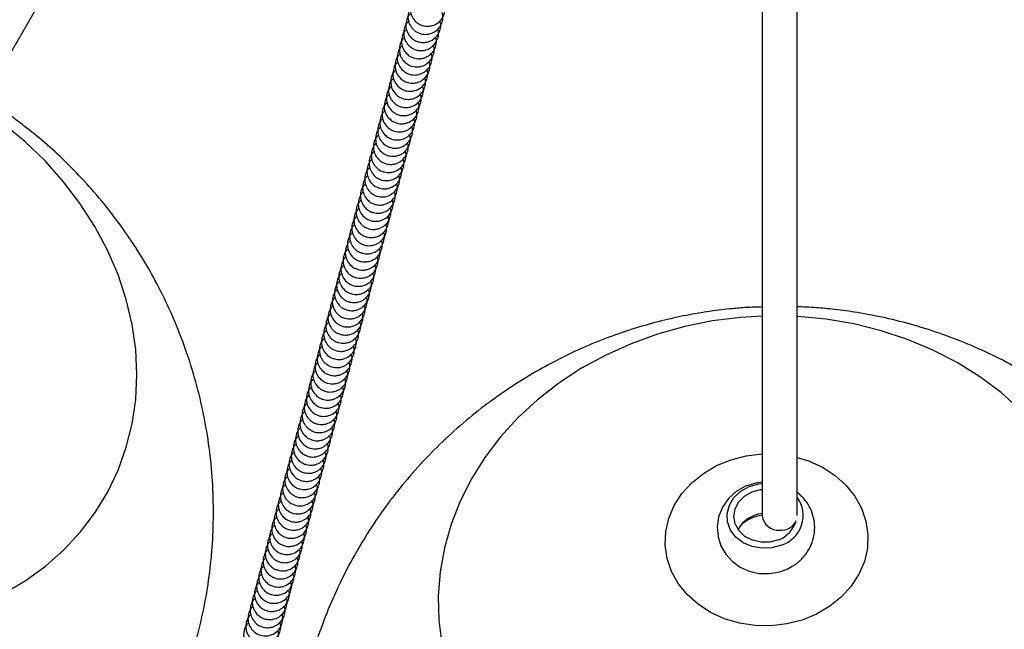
# Model space of a CAD drawing. Header units: millimetres. Extents: x 313 to 1951, y 543 to 2760.
# Tile 7 of 64: x 576 to 718, y 636 to 724. Entities that reach past the tile are written whole.
import ezdxf

# ---------------------------------------------------------------- set-up
doc = ezdxf.new("R2010")
doc.units = ezdxf.units.MM
doc.header["$LTSCALE"] = 10

msp = doc.modelspace()

# ---------------------------------------------------------------- linework, layer by layer
at = {"color": 7, "linetype": 'Continuous', "lineweight": 25}
for p, q in [((556.34, 686.57), (601.94, 765.55)), ((682.91, 743.86), (682.91, 652.58)), ((687.91, 652.65), (687.91, 743.86)), ((687.44, 651.07), (687.31, 651.25))]:
    msp.add_line(p, q, dxfattribs=at)
at = {"color": 7, "linetype": 'Continuous', "lineweight": 25, "flags": 128}
for points in [[(574.02, 641.44), (577.14, 643.27), (580.04, 645.37), (582.69, 647.71), (585.08, 650.28), (587.18, 653.05), (588.99, 656.01), (590.49, 659.14), (591.66, 662.41), (592.51, 665.8), (593.02, 669.29), (593.19, 672.84), (593.02, 676.43), (592.5, 680.03), (591.65, 683.63), (590.47, 687.18), (588.97, 690.67), (587.16, 694.07), (585.05, 697.35), (582.66, 700.5), (580, 703.48), (577.11, 706.27), (573.99, 708.86)], [(682.91, 682.58), (680.41, 682.45), (677.81, 682.21)], [(682.91, 681.23), (679.82, 681.04), (675.76, 680.53), (671.77, 679.73), (667.86, 678.64), (664.08, 677.27), (660.44, 675.64), (656.98, 673.74), (653.71, 671.61), (650.67, 669.24), (647.87, 666.67), (645.35, 663.9), (643.1, 660.97), (641.17, 657.89), (639.54, 654.68), (638.25, 651.37), (637.29, 647.98), (636.68, 644.54), (636.42, 641.08), (636.51, 637.61), (636.95, 634.17)], [(730.94, 635.59), (731.38, 639.05), (731.46, 642.52), (731.2, 645.98), (730.58, 649.4), (729.62, 652.76), (728.32, 656.03), (726.69, 659.19), (724.74, 662.21), (722.49, 665.08), (719.96, 667.76), (717.16, 670.25), (714.12, 672.52), (710.85, 674.56), (707.38, 676.35), (703.74, 677.88), (699.95, 679.13), (696.04, 680.1), (692.05, 680.78), (687.99, 681.17), (687.91, 681.17)], [(684.16, 636.81), (681.87, 636.84), (679.63, 637.18), (677.48, 637.81), (675.49, 638.72), (673.69, 639.89), (672.13, 641.28), (670.85, 642.87), (669.89, 644.61), (669.26, 646.46), (668.98, 648.38), (669.06, 650.32), (669.49, 652.23), (670.27, 654.06), (671.38, 655.77), (672.78, 657.32), (674.45, 658.67), (676.35, 659.78), (678.42, 660.63), (680.61, 661.19), (682.88, 661.46), (682.91, 661.46)], [(687.91, 660.97), (689.55, 660.46), (691.55, 659.55), (693.35, 658.38), (694.91, 656.99), (696.19, 655.4), (697.15, 653.66), (697.78, 651.81), (698.06, 649.89), (697.98, 647.95), (697.55, 646.04), (696.76, 644.21), (695.66, 642.5), (694.25, 640.95), (692.58, 639.61), (690.69, 638.49), (688.62, 637.64), (686.42, 637.08), (684.16, 636.81)], [(682.91, 657.39), (681.96, 657.29), (680.51, 656.83), (679.18, 656.07), (678.05, 655.05), (677.18, 653.81), (676.64, 652.43), (676.43, 651), (676.55, 649.59), (676.98, 648.27), (677.67, 647.08), (678.6, 646.06), (679.74, 645.24), (681.04, 644.66), (682.46, 644.33), (683.95, 644.3), (685.44, 644.56), (686.2, 644.83), (686.2, 644.83)], [(685.66, 648.39), (684.29, 648), (682.86, 647.93), (681.46, 648.17), (680.18, 648.72), (679.13, 649.53), (678.36, 650.54), (677.92, 651.7), (677.86, 652.91), (678.18, 654.11), (678.84, 655.2), (679.81, 656.11), (681.02, 656.78), (682.39, 657.16), (682.91, 657.23)], [(685.24, 649.15), (684.01, 648.82), (682.73, 648.79), (681.5, 649.07), (680.42, 649.64), (679.57, 650.44), (679.03, 651.42), (678.84, 652.49), (679.01, 653.57), (679.54, 654.57), (680.37, 655.41), (681.44, 656.02), (682.67, 656.35), (682.91, 656.38)]]:
    msp.add_lwpolyline(points, dxfattribs=at)
at = {"color": 7, "linetype": 'Continuous', "lineweight": 25}
for centre, radius, start, end in [((684.33, 652.62), 4.44, 287.484, 36.2188), ((683.37, 648.37), 4.56, 95.8504, 149.9866), ((683.52, 647.3), 5.39, 96.513, 135.0776), ((685.2, 652.83), 2.31, 186.1424, 275.0435), ((683.87, 652.92), 4.01, 289.915, 345.6781), ((685.56, 652.99), 2.47, 266.5441, 331.9991)]:
    msp.add_arc(centre, radius, start, end, dxfattribs=at)
for points, knots in [([(633.12, 727.02), (633.01, 726.92), (632.69, 726.62), (632.41, 725.91), (632.34, 725.01), (632.61, 724.13), (633.13, 723.47), (633.71, 723.07), (634.33, 722.84), (634.96, 722.78), (635.69, 722.9), (636.38, 723.24), (637, 723.88), (637.35, 724.7), (637.44, 725.43), (637.3, 725.81), (637.27, 725.92)], [0, 0, 0, 0, 0.042088, 0.12735, 0.213086, 0.299337, 0.387173, 0.451574, 0.499908, 0.577195, 0.631215, 0.712146, 0.79628, 0.881542, 0.967279, 1, 1, 1, 1]), ([(632.81, 725.86), (632.7, 725.76), (632.38, 725.46), (632.1, 724.74), (632.03, 723.85), (632.3, 722.97), (632.82, 722.3), (633.4, 721.91), (634.02, 721.67), (634.65, 721.61), (635.37, 721.74), (636.07, 722.08), (636.69, 722.71), (637.04, 723.53), (637.13, 724.26), (636.99, 724.65), (636.96, 724.76)], [0, 0, 0, 0, 0.042088, 0.12735, 0.213086, 0.299337, 0.387173, 0.451574, 0.499908, 0.577195, 0.631215, 0.712146, 0.79628, 0.881542, 0.967279, 1, 1, 1, 1]), ([(632.19, 723.53), (632.08, 723.43), (631.76, 723.13), (631.48, 722.41), (631.41, 721.51), (631.68, 720.63), (632.2, 719.97), (632.78, 719.58), (633.4, 719.34), (634.03, 719.28), (634.75, 719.41), (635.45, 719.75), (636.07, 720.38), (636.42, 721.2), (636.51, 721.93), (636.37, 722.32), (636.33, 722.42)], [0, 0, 0, 0, 0.042088, 0.12735, 0.213086, 0.299337, 0.387173, 0.451574, 0.499908, 0.577195, 0.631215, 0.712146, 0.79628, 0.881542, 0.967279, 1, 1, 1, 1]), ([(632.5, 724.69), (632.39, 724.59), (632.07, 724.29), (631.79, 723.58), (631.72, 722.68), (631.99, 721.8), (632.51, 721.13), (633.09, 720.74), (633.71, 720.51), (634.34, 720.45), (635.06, 720.57), (635.76, 720.91), (636.38, 721.55), (636.73, 722.36), (636.82, 723.09), (636.68, 723.48), (636.65, 723.59)], [0, 0, 0, 0, 0.042088, 0.12735, 0.213086, 0.299337, 0.387173, 0.451574, 0.499908, 0.577195, 0.631215, 0.712146, 0.79628, 0.881542, 0.967279, 1, 1, 1, 1]), ([(566.95, 714.95), (566.27, 715.32), (565.02, 716), (562.74, 717.06), (560.09, 718.2), (556.85, 719.4), (553.35, 720.5), (549.61, 721.46), (545.67, 722.24), (541.56, 722.8), (537.33, 723.12), (533, 723.19), (528.61, 722.98), (524.19, 722.49), (519.77, 721.71), (515.37, 720.63), (511.02, 719.27), (506.74, 717.62), (502.57, 715.68), (498.51, 713.46), (494.6, 710.97), (490.86, 708.22), (487.29, 705.22), (483.92, 701.98), (480.78, 698.52), (477.86, 694.85), (475.2, 690.98), (472.79, 686.94), (470.66, 682.75), (468.82, 678.41), (467.26, 673.95), (466.01, 669.39), (465.07, 664.74), (464.44, 660.03), (464.14, 655.28), (464.15, 650.51), (464.5, 645.73), (465.17, 640.97), (466.17, 636.24), (467.51, 631.56), (469.18, 626.95), (471.12, 622.6), (473.27, 618.52), (475.58, 614.75), (478.11, 611.13), (480.86, 607.7), (483.77, 604.49), (486.8, 601.55), (489.73, 599.01), (492.38, 596.96), (494.89, 595.17), (497.1, 593.74), (499.97, 592.04), (502.54, 590.67), (505.57, 589.24), (508.22, 588.1), (511.47, 586.9), (514.96, 585.8), (518.7, 584.84), (522.65, 584.06), (526.75, 583.5), (530.99, 583.18), (535.31, 583.12), (539.7, 583.33), (544.12, 583.82), (548.55, 584.6), (552.95, 585.67), (557.3, 587.03), (561.57, 588.69), (565.75, 590.63), (569.8, 592.85), (573.71, 595.34), (577.46, 598.09), (581.02, 601.09), (584.39, 604.33), (587.54, 607.79), (590.45, 611.46), (593.12, 615.32), (595.52, 619.36), (597.65, 623.56), (599.5, 627.9), (601.05, 632.36), (602.3, 636.92), (603.25, 641.56), (603.87, 646.27), (604.18, 651.02), (604.16, 655.8), (603.82, 660.57), (603.14, 665.34), (602.14, 670.06), (600.8, 674.74), (599.13, 679.35), (597.2, 683.71), (595.05, 687.78), (592.74, 691.56), (590.2, 695.17), (587.46, 698.6), (584.54, 701.81), (581.51, 704.76), (578.58, 707.29), (575.93, 709.34), (573.57, 711.03), (572.05, 711.99), (571.29, 712.48)], [0, 0, 0, 0, 0.005313, 0.00983, 0.01735, 0.025211, 0.033696, 0.042612, 0.051876, 0.06142, 0.071191, 0.081147, 0.091255, 0.101485, 0.111817, 0.122232, 0.132715, 0.143254, 0.15384, 0.164465, 0.175124, 0.185811, 0.196523, 0.207257, 0.21801, 0.228782, 0.23957, 0.250375, 0.261196, 0.272034, 0.282888, 0.29376, 0.304653, 0.315567, 0.326508, 0.337479, 0.348486, 0.359537, 0.370642, 0.381816, 0.393079, 0.404459, 0.414662, 0.424848, 0.435003, 0.445107, 0.455116, 0.464926, 0.474231, 0.481846, 0.488048, 0.495494, 0.499999, 0.511067, 0.515584, 0.523103, 0.530964, 0.539449, 0.548365, 0.557629, 0.567173, 0.576944, 0.5869, 0.597008, 0.607239, 0.617571, 0.627985, 0.638468, 0.649007, 0.659593, 0.670218, 0.680877, 0.691564, 0.702276, 0.71301, 0.723763, 0.734535, 0.745324, 0.756129, 0.766949, 0.777787, 0.788641, 0.799513, 0.810406, 0.821321, 0.832261, 0.843232, 0.854239, 0.86529, 0.876395, 0.887569, 0.898832, 0.910213, 0.920416, 0.930601, 0.940757, 0.950861, 0.960869, 0.970679, 0.979985, 0.987599, 0.993801, 1, 1, 1, 1]), ([(631.88, 722.36), (631.77, 722.26), (631.44, 721.96), (631.17, 721.25), (631.1, 720.35), (631.37, 719.47), (631.89, 718.8), (632.47, 718.41), (633.09, 718.18), (633.72, 718.11), (634.44, 718.24), (635.14, 718.58), (635.76, 719.21), (636.11, 720.03), (636.2, 720.76), (636.06, 721.15), (636.02, 721.26)], [0, 0, 0, 0, 0.042088, 0.12735, 0.213086, 0.299337, 0.387173, 0.451574, 0.499908, 0.577195, 0.631215, 0.712146, 0.79628, 0.881542, 0.967279, 1, 1, 1, 1]), ([(631.57, 721.2), (631.46, 721.1), (631.13, 720.79), (630.86, 720.08), (630.79, 719.18), (631.06, 718.3), (631.58, 717.64), (632.16, 717.24), (632.78, 717.01), (633.41, 716.95), (634.13, 717.08), (634.83, 717.41), (635.45, 718.05), (635.8, 718.87), (635.89, 719.6), (635.75, 719.99), (635.71, 720.09)], [0, 0, 0, 0, 0.042088, 0.12735, 0.213086, 0.299337, 0.387173, 0.451574, 0.499908, 0.577195, 0.631215, 0.712146, 0.79628, 0.881542, 0.967279, 1, 1, 1, 1]), ([(631.26, 720.03), (631.15, 719.93), (630.82, 719.63), (630.55, 718.91), (630.48, 718.02), (630.75, 717.14), (631.27, 716.47), (631.85, 716.08), (632.47, 715.84), (633.1, 715.78), (633.82, 715.91), (634.52, 716.25), (635.14, 716.88), (635.49, 717.7), (635.58, 718.43), (635.44, 718.82), (635.4, 718.93)], [0, 0, 0, 0, 0.042088, 0.12735, 0.213086, 0.299337, 0.387173, 0.451574, 0.499908, 0.577195, 0.631215, 0.712146, 0.79628, 0.881542, 0.967279, 1, 1, 1, 1]), ([(630.64, 717.7), (630.53, 717.6), (630.2, 717.3), (629.93, 716.58), (629.86, 715.68), (630.13, 714.8), (630.65, 714.14), (631.23, 713.75), (631.85, 713.51), (632.48, 713.45), (633.2, 713.58), (633.9, 713.92), (634.52, 714.55), (634.87, 715.37), (634.96, 716.1), (634.82, 716.49), (634.78, 716.59)], [0, 0, 0, 0, 0.042088, 0.12735, 0.213086, 0.299337, 0.387173, 0.451574, 0.499908, 0.577195, 0.631215, 0.712146, 0.79628, 0.881542, 0.967279, 1, 1, 1, 1]), ([(630.95, 718.86), (630.84, 718.76), (630.51, 718.46), (630.24, 717.75), (630.17, 716.85), (630.44, 715.97), (630.96, 715.3), (631.54, 714.91), (632.16, 714.68), (632.79, 714.62), (633.51, 714.74), (634.21, 715.08), (634.83, 715.72), (635.18, 716.53), (635.27, 717.27), (635.13, 717.65), (635.09, 717.76)], [0, 0, 0, 0, 0.042088, 0.12735, 0.213086, 0.299337, 0.387173, 0.451574, 0.499908, 0.577195, 0.631215, 0.712146, 0.79628, 0.881542, 0.967279, 1, 1, 1, 1]), ([(630.33, 716.53), (630.22, 716.43), (629.89, 716.13), (629.62, 715.42), (629.55, 714.52), (629.82, 713.64), (630.34, 712.97), (630.92, 712.58), (631.54, 712.35), (632.17, 712.28), (632.89, 712.41), (633.59, 712.75), (634.21, 713.38), (634.56, 714.2), (634.65, 714.93), (634.51, 715.32), (634.47, 715.43)], [0, 0, 0, 0, 0.042088, 0.12735, 0.213086, 0.299337, 0.387173, 0.451574, 0.499908, 0.577195, 0.631215, 0.712146, 0.79628, 0.881542, 0.967279, 1, 1, 1, 1]), ([(630.01, 715.37), (629.91, 715.27), (629.58, 714.97), (629.31, 714.25), (629.24, 713.35), (629.51, 712.47), (630.03, 711.81), (630.61, 711.41), (631.23, 711.18), (631.85, 711.12), (632.58, 711.25), (633.28, 711.59), (633.9, 712.22), (634.25, 713.04), (634.34, 713.77), (634.2, 714.16), (634.16, 714.26)], [0, 0, 0, 0, 0.042088, 0.12735, 0.213086, 0.299337, 0.387173, 0.451574, 0.499908, 0.577195, 0.631215, 0.712146, 0.79628, 0.881542, 0.967279, 1, 1, 1, 1]), ([(629.7, 714.2), (629.6, 714.1), (629.27, 713.8), (629, 713.08), (628.93, 712.19), (629.2, 711.31), (629.72, 710.64), (630.3, 710.25), (630.91, 710.02), (631.54, 709.95), (632.27, 710.08), (632.97, 710.42), (633.59, 711.05), (633.94, 711.87), (634.03, 712.6), (633.89, 712.99), (633.85, 713.1)], [0, 0, 0, 0, 0.042088, 0.12735, 0.213086, 0.299337, 0.387173, 0.451574, 0.499908, 0.577195, 0.631215, 0.712146, 0.79628, 0.881542, 0.967279, 1, 1, 1, 1]), ([(629.39, 713.03), (629.29, 712.94), (628.96, 712.63), (628.69, 711.92), (628.62, 711.02), (628.89, 710.14), (629.41, 709.48), (629.99, 709.08), (630.6, 708.85), (631.23, 708.79), (631.96, 708.91), (632.66, 709.25), (633.27, 709.89), (633.63, 710.71), (633.72, 711.44), (633.58, 711.82), (633.54, 711.93)], [0, 0, 0, 0, 0.042088, 0.12735, 0.213086, 0.299337, 0.387173, 0.451574, 0.499908, 0.577195, 0.631215, 0.712146, 0.79628, 0.881542, 0.967279, 1, 1, 1, 1]), ([(628.77, 710.7), (628.67, 710.6), (628.34, 710.3), (628.06, 709.59), (628, 708.69), (628.27, 707.81), (628.78, 707.14), (629.37, 706.75), (629.98, 706.52), (630.61, 706.46), (631.34, 706.58), (632.03, 706.92), (632.65, 707.56), (633.01, 708.37), (633.1, 709.1), (632.96, 709.49), (632.92, 709.6)], [0, 0, 0, 0, 0.042088, 0.12735, 0.213086, 0.299337, 0.387173, 0.451574, 0.499908, 0.577195, 0.631215, 0.712146, 0.79628, 0.881542, 0.967279, 1, 1, 1, 1]), ([(629.08, 711.87), (628.98, 711.77), (628.65, 711.47), (628.38, 710.75), (628.31, 709.86), (628.58, 708.98), (629.1, 708.31), (629.68, 707.92), (630.29, 707.68), (630.92, 707.62), (631.65, 707.75), (632.34, 708.09), (632.96, 708.72), (633.32, 709.54), (633.41, 710.27), (633.27, 710.66), (633.23, 710.77)], [0, 0, 0, 0, 0.042088, 0.12735, 0.213086, 0.299337, 0.387173, 0.451574, 0.499908, 0.577195, 0.631215, 0.712146, 0.79628, 0.881542, 0.967279, 1, 1, 1, 1]), ([(628.46, 709.54), (628.36, 709.44), (628.03, 709.14), (627.75, 708.42), (627.69, 707.52), (627.96, 706.64), (628.47, 705.98), (629.06, 705.59), (629.67, 705.35), (630.3, 705.29), (631.03, 705.42), (631.72, 705.76), (632.34, 706.39), (632.69, 707.21), (632.79, 707.94), (632.65, 708.33), (632.61, 708.43)], [0, 0, 0, 0, 0.042088, 0.12735, 0.213086, 0.299337, 0.387173, 0.451574, 0.499908, 0.577195, 0.631215, 0.712146, 0.79628, 0.881542, 0.967279, 1, 1, 1, 1]), ([(628.15, 708.37), (628.05, 708.27), (627.72, 707.97), (627.44, 707.26), (627.38, 706.36), (627.65, 705.48), (628.16, 704.81), (628.75, 704.42), (629.36, 704.19), (629.99, 704.12), (630.72, 704.25), (631.41, 704.59), (632.03, 705.22), (632.38, 706.04), (632.48, 706.77), (632.34, 707.16), (632.3, 707.27)], [0, 0, 0, 0, 0.042088, 0.12735, 0.213086, 0.299337, 0.387173, 0.451574, 0.499908, 0.577195, 0.631215, 0.712146, 0.79628, 0.881542, 0.967279, 1, 1, 1, 1]), ([(627.84, 707.21), (627.74, 707.11), (627.41, 706.8), (627.13, 706.09), (627.07, 705.19), (627.34, 704.31), (627.85, 703.65), (628.44, 703.25), (629.05, 703.02), (629.68, 702.96), (630.41, 703.09), (631.1, 703.42), (631.72, 704.06), (632.07, 704.88), (632.17, 705.61), (632.03, 706), (631.99, 706.1)], [0, 0, 0, 0, 0.042088, 0.12735, 0.213086, 0.299337, 0.387173, 0.451574, 0.499908, 0.577195, 0.631215, 0.712146, 0.79628, 0.881542, 0.967279, 1, 1, 1, 1]), ([(627.53, 706.04), (627.43, 705.94), (627.1, 705.64), (626.82, 704.92), (626.76, 704.03), (627.03, 703.15), (627.54, 702.48), (628.13, 702.09), (628.74, 701.85), (629.37, 701.79), (630.1, 701.92), (630.79, 702.26), (631.41, 702.89), (631.76, 703.71), (631.86, 704.44), (631.72, 704.83), (631.68, 704.94)], [0, 0, 0, 0, 0.042088, 0.12735, 0.213086, 0.299337, 0.387173, 0.451574, 0.499908, 0.577195, 0.631215, 0.712146, 0.79628, 0.881542, 0.967279, 1, 1, 1, 1]), ([(626.91, 703.71), (626.81, 703.61), (626.48, 703.31), (626.2, 702.59), (626.14, 701.69), (626.41, 700.82), (626.92, 700.15), (627.5, 699.76), (628.12, 699.52), (628.75, 699.46), (629.48, 699.59), (630.17, 699.93), (630.79, 700.56), (631.14, 701.38), (631.23, 702.11), (631.1, 702.5), (631.06, 702.61)], [0, 0, 0, 0, 0.042088, 0.12735, 0.213086, 0.299337, 0.387173, 0.451574, 0.499908, 0.577195, 0.631215, 0.712146, 0.79628, 0.881542, 0.967279, 1, 1, 1, 1]), ([(627.22, 704.87), (627.12, 704.77), (626.79, 704.47), (626.51, 703.76), (626.45, 702.86), (626.72, 701.98), (627.23, 701.31), (627.81, 700.92), (628.43, 700.69), (629.06, 700.63), (629.79, 700.75), (630.48, 701.09), (631.1, 701.73), (631.45, 702.54), (631.55, 703.28), (631.41, 703.66), (631.37, 703.77)], [0, 0, 0, 0, 0.042088, 0.12735, 0.213086, 0.299337, 0.387173, 0.451574, 0.499908, 0.577195, 0.631215, 0.712146, 0.79628, 0.881542, 0.967279, 1, 1, 1, 1]), ([(626.6, 702.54), (626.49, 702.44), (626.17, 702.14), (625.89, 701.43), (625.83, 700.53), (626.1, 699.65), (626.61, 698.98), (627.19, 698.59), (627.81, 698.36), (628.44, 698.29), (629.17, 698.42), (629.86, 698.76), (630.48, 699.39), (630.83, 700.21), (630.92, 700.94), (630.79, 701.33), (630.75, 701.44)], [0, 0, 0, 0, 0.042088, 0.12735, 0.213086, 0.299337, 0.387173, 0.451574, 0.499908, 0.577195, 0.631215, 0.712146, 0.79628, 0.881542, 0.967279, 1, 1, 1, 1]), ([(626.29, 701.38), (626.18, 701.28), (625.86, 700.98), (625.58, 700.26), (625.52, 699.36), (625.79, 698.48), (626.3, 697.82), (626.88, 697.42), (627.5, 697.19), (628.13, 697.13), (628.86, 697.26), (629.55, 697.6), (630.17, 698.23), (630.52, 699.05), (630.61, 699.78), (630.48, 700.17), (630.44, 700.27)], [0, 0, 0, 0, 0.042088, 0.12735, 0.213086, 0.299337, 0.387173, 0.451574, 0.499908, 0.577195, 0.631215, 0.712146, 0.79628, 0.881542, 0.967279, 1, 1, 1, 1]), ([(625.98, 700.21), (625.87, 700.11), (625.55, 699.81), (625.27, 699.09), (625.21, 698.2), (625.48, 697.32), (625.99, 696.65), (626.57, 696.26), (627.19, 696.03), (627.82, 695.96), (628.55, 696.09), (629.24, 696.43), (629.86, 697.06), (630.21, 697.88), (630.3, 698.61), (630.17, 699), (630.13, 699.11)], [0, 0, 0, 0, 0.042088, 0.12735, 0.213086, 0.299337, 0.387173, 0.451574, 0.499908, 0.577195, 0.631215, 0.712146, 0.79628, 0.881542, 0.967279, 1, 1, 1, 1]), ([(625.36, 697.88), (625.25, 697.78), (624.93, 697.48), (624.65, 696.76), (624.59, 695.87), (624.86, 694.99), (625.37, 694.32), (625.95, 693.93), (626.57, 693.69), (627.2, 693.63), (627.93, 693.76), (628.62, 694.1), (629.24, 694.73), (629.59, 695.55), (629.68, 696.28), (629.55, 696.67), (629.51, 696.78)], [0, 0, 0, 0, 0.042088, 0.12735, 0.213086, 0.299337, 0.387173, 0.451574, 0.499908, 0.577195, 0.631215, 0.712146, 0.79628, 0.881542, 0.967279, 1, 1, 1, 1]), ([(625.67, 699.04), (625.56, 698.95), (625.24, 698.64), (624.96, 697.93), (624.9, 697.03), (625.17, 696.15), (625.68, 695.49), (626.26, 695.09), (626.88, 694.86), (627.51, 694.8), (628.24, 694.93), (628.93, 695.26), (629.55, 695.9), (629.9, 696.72), (629.99, 697.45), (629.86, 697.83), (629.82, 697.94)], [0, 0, 0, 0, 0.042088, 0.12735, 0.213086, 0.299337, 0.387173, 0.451574, 0.499908, 0.577195, 0.631215, 0.712146, 0.79628, 0.881542, 0.967279, 1, 1, 1, 1]), ([(625.05, 696.71), (624.94, 696.61), (624.62, 696.31), (624.34, 695.6), (624.28, 694.7), (624.55, 693.82), (625.06, 693.15), (625.64, 692.76), (626.26, 692.53), (626.89, 692.47), (627.62, 692.59), (628.31, 692.93), (628.93, 693.57), (629.28, 694.38), (629.37, 695.11), (629.24, 695.5), (629.2, 695.61)], [0, 0, 0, 0, 0.042088, 0.12735, 0.213086, 0.299337, 0.387173, 0.451574, 0.499908, 0.577195, 0.631215, 0.712146, 0.79628, 0.881542, 0.967279, 1, 1, 1, 1]), ([(624.74, 695.55), (624.63, 695.45), (624.31, 695.15), (624.03, 694.43), (623.97, 693.53), (624.24, 692.65), (624.75, 691.99), (625.33, 691.6), (625.95, 691.36), (626.58, 691.3), (627.31, 691.43), (628, 691.77), (628.62, 692.4), (628.97, 693.22), (629.06, 693.95), (628.93, 694.34), (628.89, 694.44)], [0, 0, 0, 0, 0.042088, 0.12735, 0.213086, 0.299337, 0.387173, 0.451574, 0.499908, 0.577195, 0.631215, 0.712146, 0.79628, 0.881542, 0.967279, 1, 1, 1, 1]), ([(624.43, 694.38), (624.32, 694.28), (624, 693.98), (623.72, 693.27), (623.66, 692.37), (623.92, 691.49), (624.44, 690.82), (625.02, 690.43), (625.64, 690.2), (626.27, 690.13), (627, 690.26), (627.69, 690.6), (628.31, 691.23), (628.66, 692.05), (628.75, 692.78), (628.62, 693.17), (628.58, 693.28)], [0, 0, 0, 0, 0.042088, 0.12735, 0.213086, 0.299337, 0.387173, 0.451574, 0.499908, 0.577195, 0.631215, 0.712146, 0.79628, 0.881542, 0.967279, 1, 1, 1, 1]), ([(624.12, 693.22), (624.01, 693.12), (623.69, 692.81), (623.41, 692.1), (623.34, 691.2), (623.61, 690.32), (624.13, 689.66), (624.71, 689.26), (625.33, 689.03), (625.96, 688.97), (626.69, 689.1), (627.38, 689.43), (628, 690.07), (628.35, 690.89), (628.44, 691.62), (628.31, 692.01), (628.27, 692.11)], [0, 0, 0, 0, 0.042088, 0.12735, 0.213086, 0.299337, 0.387173, 0.451574, 0.499908, 0.577195, 0.631215, 0.712146, 0.79628, 0.881542, 0.967279, 1, 1, 1, 1]), ([(623.5, 690.88), (623.39, 690.78), (623.07, 690.48), (622.79, 689.77), (622.72, 688.87), (622.99, 687.99), (623.51, 687.32), (624.09, 686.93), (624.71, 686.7), (625.34, 686.64), (626.07, 686.76), (626.76, 687.1), (627.38, 687.74), (627.73, 688.55), (627.82, 689.29), (627.68, 689.67), (627.65, 689.78)], [0, 0, 0, 0, 0.042088, 0.12735, 0.213086, 0.299337, 0.387173, 0.451574, 0.499908, 0.577195, 0.631215, 0.712146, 0.79628, 0.881542, 0.967279, 1, 1, 1, 1]), ([(623.81, 692.05), (623.7, 691.95), (623.38, 691.65), (623.1, 690.93), (623.03, 690.04), (623.3, 689.16), (623.82, 688.49), (624.4, 688.1), (625.02, 687.86), (625.65, 687.8), (626.38, 687.93), (627.07, 688.27), (627.69, 688.9), (628.04, 689.72), (628.13, 690.45), (628, 690.84), (627.96, 690.95)], [0, 0, 0, 0, 0.042088, 0.12735, 0.213086, 0.299337, 0.387173, 0.451574, 0.499908, 0.577195, 0.631215, 0.712146, 0.79628, 0.881542, 0.967279, 1, 1, 1, 1]), ([(623.19, 689.72), (623.08, 689.62), (622.76, 689.32), (622.48, 688.6), (622.41, 687.71), (622.68, 686.83), (623.2, 686.16), (623.78, 685.77), (624.4, 685.53), (625.03, 685.47), (625.76, 685.6), (626.45, 685.94), (627.07, 686.57), (627.42, 687.39), (627.51, 688.12), (627.37, 688.51), (627.34, 688.62)], [0, 0, 0, 0, 0.042088, 0.1273496, 0.2130861, 0.2993373, 0.3871728, 0.4515737, 0.499908, 0.5771953, 0.631215, 0.7121456, 0.7962805, 0.8815421, 0.9672785, 1, 1, 1, 1]), ([(622.88, 688.55), (622.77, 688.45), (622.45, 688.15), (622.17, 687.44), (622.1, 686.54), (622.37, 685.66), (622.89, 684.99), (623.47, 684.6), (624.09, 684.37), (624.72, 684.3), (625.45, 684.43), (626.14, 684.77), (626.76, 685.41), (627.11, 686.22), (627.2, 686.95), (627.06, 687.34), (627.03, 687.45)], [0, 0, 0, 0, 0.042088, 0.12735, 0.213086, 0.299337, 0.387173, 0.451574, 0.499908, 0.577195, 0.631215, 0.712146, 0.79628, 0.881542, 0.967279, 1, 1, 1, 1]), ([(622.57, 687.39), (622.46, 687.29), (622.14, 686.99), (621.86, 686.27), (621.79, 685.37), (622.06, 684.49), (622.58, 683.83), (623.16, 683.43), (623.78, 683.2), (624.41, 683.14), (625.14, 683.27), (625.83, 683.61), (626.45, 684.24), (626.8, 685.06), (626.89, 685.79), (626.75, 686.18), (626.72, 686.28)], [0, 0, 0, 0, 0.042088, 0.12735, 0.213086, 0.299337, 0.387173, 0.451574, 0.499908, 0.577195, 0.631215, 0.712146, 0.79628, 0.881542, 0.967279, 1, 1, 1, 1]), ([(622.26, 686.22), (622.15, 686.12), (621.83, 685.82), (621.55, 685.1), (621.48, 684.21), (621.75, 683.33), (622.27, 682.66), (622.85, 682.27), (623.47, 682.04), (624.1, 681.97), (624.83, 682.1), (625.52, 682.44), (626.14, 683.07), (626.49, 683.89), (626.58, 684.62), (626.44, 685.01), (626.41, 685.12)], [0, 0, 0, 0, 0.042088, 0.12735, 0.213086, 0.299337, 0.387173, 0.451574, 0.499908, 0.577195, 0.631215, 0.712146, 0.79628, 0.881542, 0.967279, 1, 1, 1, 1]), ([(621.64, 683.89), (621.53, 683.79), (621.21, 683.49), (620.93, 682.77), (620.86, 681.88), (621.13, 681), (621.65, 680.33), (622.23, 679.94), (622.85, 679.7), (623.48, 679.64), (624.21, 679.77), (624.9, 680.11), (625.52, 680.74), (625.87, 681.56), (625.96, 682.29), (625.82, 682.68), (625.79, 682.79)], [0, 0, 0, 0, 0.042088, 0.12735, 0.213086, 0.299337, 0.387173, 0.451574, 0.499908, 0.577195, 0.631215, 0.712146, 0.79628, 0.881542, 0.967279, 1, 1, 1, 1]), ([(621.95, 685.06), (621.84, 684.96), (621.52, 684.65), (621.24, 683.94), (621.17, 683.04), (621.44, 682.16), (621.96, 681.5), (622.54, 681.1), (623.16, 680.87), (623.79, 680.81), (624.52, 680.94), (625.21, 681.27), (625.83, 681.91), (626.18, 682.73), (626.27, 683.46), (626.13, 683.84), (626.1, 683.95)], [0, 0, 0, 0, 0.042088, 0.12735, 0.213086, 0.299337, 0.387173, 0.451574, 0.499908, 0.577195, 0.631215, 0.712146, 0.79628, 0.881542, 0.967279, 1, 1, 1, 1]), ([(682.91, 682.54), (682.14, 682.52), (680.71, 682.49), (678.21, 682.26), (675.34, 681.93), (671.93, 681.35), (668.36, 680.55), (664.63, 679.51), (660.83, 678.21), (656.99, 676.64), (653.17, 674.81), (649.39, 672.7), (645.69, 670.32), (642.11, 667.69), (638.67, 664.8), (635.4, 661.67), (632.31, 658.32), (629.44, 654.75), (626.79, 650.98), (624.39, 647.03), (622.24, 642.92), (620.37, 638.66), (618.79, 634.28), (617.49, 629.79), (616.5, 625.22), (615.81, 620.59), (615.43, 615.91), (615.37, 611.21), (615.62, 606.51), (616.19, 601.83), (617.08, 597.19), (618.27, 592.61), (619.78, 588.12), (621.59, 583.73), (623.7, 579.46), (626.1, 575.33), (628.79, 571.37), (631.75, 567.58), (634.99, 563.99), (638.48, 560.6), (642.24, 557.45), (646.09, 554.65), (649.99, 552.19), (653.88, 550.07), (657.88, 548.21), (661.97, 546.62), (666.1, 545.29), (670.2, 544.25), (674, 543.53), (677.33, 543.07), (680.39, 542.78), (683.02, 542.65), (686.36, 542.6), (689.27, 542.7), (692.61, 542.98), (695.47, 543.32), (698.88, 543.9), (702.46, 544.7), (706.18, 545.74), (709.98, 547.04), (713.82, 548.6), (717.65, 550.44), (721.43, 552.55), (725.12, 554.92), (728.7, 557.56), (732.14, 560.45), (735.42, 563.58), (738.5, 566.93), (741.38, 570.5), (744.03, 574.27), (746.43, 578.22), (748.57, 582.33), (750.44, 586.59), (752.03, 590.97), (753.32, 595.46), (754.32, 600.03), (755.01, 604.66), (755.38, 609.34), (755.45, 614.04), (755.19, 618.74), (754.62, 623.42), (753.74, 628.06), (752.54, 632.64), (751.03, 637.13), (749.22, 641.52), (747.11, 645.79), (744.71, 649.92), (742.02, 653.88), (739.06, 657.67), (735.83, 661.26), (732.33, 664.65), (728.58, 667.8), (724.72, 670.6), (720.82, 673.06), (716.93, 675.18), (712.93, 677.04), (708.84, 678.63), (704.71, 679.96), (700.62, 680.99), (696.81, 681.72), (693.49, 682.18), (690.6, 682.46), (688.8, 682.53), (687.91, 682.57)], [0, 0, 0, 0, 0.0053134, 0.0098305, 0.0173499, 0.0252108, 0.033696, 0.0426115, 0.0518756, 0.0614196, 0.0711908, 0.0811471, 0.0912546, 0.1014855, 0.1118173, 0.122232, 0.1327147, 0.1432538, 0.1538398, 0.164465, 0.1751236, 0.1858108, 0.1965228, 0.2072567, 0.2180103, 0.2287819, 0.2395705, 0.2503753, 0.2611963, 0.2720335, 0.2828878, 0.2937602, 0.3046526, 0.3155674, 0.326508, 0.3374788, 0.3484857, 0.3595365, 0.3706418, 0.381816, 0.3930789, 0.4044593, 0.4146623, 0.4248479, 0.4350034, 0.4451073, 0.4551159, 0.4649262, 0.4742314, 0.4818458, 0.4880476, 0.4954936, 0.4999993, 0.5110666, 0.5155837, 0.5231031, 0.530964, 0.5394492, 0.5483648, 0.5576288, 0.5671728, 0.576944, 0.5869003, 0.5970078, 0.6072387, 0.6175705, 0.6279852, 0.6384679, 0.649007, 0.659593, 0.6702182, 0.6808768, 0.691564, 0.702276, 0.7130099, 0.7237635, 0.7345351, 0.7453237, 0.7561285, 0.7669495, 0.7777867, 0.788641, 0.7995134, 0.8104058, 0.8213207, 0.8322612, 0.843232, 0.8542389, 0.8652897, 0.876395, 0.8875692, 0.8988322, 0.9102125, 0.9204156, 0.9306011, 0.9407566, 0.9508605, 0.9608691, 0.9706794, 0.9799846, 0.9875991, 0.9938008, 1, 1, 1, 1]), ([(621.33, 682.72), (621.22, 682.62), (620.9, 682.32), (620.62, 681.61), (620.55, 680.71), (620.82, 679.83), (621.34, 679.16), (621.92, 678.77), (622.54, 678.54), (623.17, 678.48), (623.89, 678.6), (624.59, 678.94), (625.21, 679.58), (625.56, 680.39), (625.65, 681.12), (625.51, 681.51), (625.48, 681.62)], [0, 0, 0, 0, 0.042088, 0.12735, 0.213086, 0.299337, 0.387173, 0.451574, 0.499908, 0.577195, 0.631215, 0.712146, 0.79628, 0.881542, 0.967279, 1, 1, 1, 1]), ([(621.02, 681.56), (620.91, 681.46), (620.59, 681.16), (620.31, 680.44), (620.24, 679.54), (620.51, 678.66), (621.03, 678), (621.61, 677.61), (622.23, 677.37), (622.86, 677.31), (623.58, 677.44), (624.28, 677.78), (624.9, 678.41), (625.25, 679.23), (625.34, 679.96), (625.2, 680.35), (625.16, 680.45)], [0, 0, 0, 0, 0.042088, 0.12735, 0.213086, 0.299337, 0.387173, 0.451574, 0.499908, 0.577195, 0.631215, 0.712146, 0.79628, 0.881542, 0.967279, 1, 1, 1, 1]), ([(620.71, 680.39), (620.6, 680.29), (620.28, 679.99), (620, 679.28), (619.93, 678.38), (620.2, 677.5), (620.72, 676.83), (621.3, 676.44), (621.92, 676.21), (622.55, 676.14), (623.27, 676.27), (623.97, 676.61), (624.59, 677.24), (624.94, 678.06), (625.03, 678.79), (624.89, 679.18), (624.85, 679.29)], [0, 0, 0, 0, 0.042088, 0.1273496, 0.2130861, 0.2993373, 0.3871728, 0.4515737, 0.499908, 0.5771953, 0.631215, 0.7121456, 0.7962805, 0.8815421, 0.9672785, 1, 1, 1, 1]), ([(620.4, 679.23), (620.29, 679.13), (619.96, 678.82), (619.69, 678.11), (619.62, 677.21), (619.89, 676.33), (620.41, 675.67), (620.99, 675.27), (621.61, 675.04), (622.24, 674.98), (622.96, 675.11), (623.66, 675.44), (624.28, 676.08), (624.63, 676.9), (624.72, 677.63), (624.58, 678.02), (624.54, 678.12)], [0, 0, 0, 0, 0.042088, 0.12735, 0.213086, 0.299337, 0.387173, 0.451574, 0.499908, 0.577195, 0.631215, 0.712146, 0.79628, 0.881542, 0.967279, 1, 1, 1, 1]), ([(619.78, 676.89), (619.67, 676.79), (619.34, 676.49), (619.07, 675.78), (619, 674.88), (619.27, 674), (619.79, 673.34), (620.37, 672.94), (620.99, 672.71), (621.62, 672.65), (622.34, 672.77), (623.04, 673.11), (623.66, 673.75), (624.01, 674.57), (624.1, 675.3), (623.96, 675.68), (623.92, 675.79)], [0, 0, 0, 0, 0.042088, 0.12735, 0.213086, 0.299337, 0.387173, 0.451574, 0.499908, 0.577195, 0.631215, 0.712146, 0.79628, 0.881542, 0.967279, 1, 1, 1, 1]), ([(620.09, 678.06), (619.98, 677.96), (619.65, 677.66), (619.38, 676.94), (619.31, 676.05), (619.58, 675.17), (620.1, 674.5), (620.68, 674.11), (621.3, 673.88), (621.93, 673.81), (622.65, 673.94), (623.35, 674.28), (623.97, 674.91), (624.32, 675.73), (624.41, 676.46), (624.27, 676.85), (624.23, 676.96)], [0, 0, 0, 0, 0.042088, 0.12735, 0.213086, 0.299337, 0.387173, 0.451574, 0.499908, 0.577195, 0.631215, 0.712146, 0.79628, 0.881542, 0.967279, 1, 1, 1, 1]), ([(619.47, 675.73), (619.36, 675.63), (619.03, 675.33), (618.76, 674.61), (618.69, 673.72), (618.96, 672.84), (619.48, 672.17), (620.06, 671.78), (620.68, 671.54), (621.31, 671.48), (622.03, 671.61), (622.73, 671.95), (623.35, 672.58), (623.7, 673.4), (623.79, 674.13), (623.65, 674.52), (623.61, 674.63)], [0, 0, 0, 0, 0.042088, 0.12735, 0.213086, 0.299337, 0.387173, 0.451574, 0.499908, 0.577195, 0.631215, 0.712146, 0.79628, 0.881542, 0.967279, 1, 1, 1, 1]), ([(619.16, 674.56), (619.05, 674.46), (618.72, 674.16), (618.45, 673.45), (618.38, 672.55), (618.65, 671.67), (619.17, 671), (619.75, 670.61), (620.37, 670.38), (621, 670.31), (621.72, 670.44), (622.42, 670.78), (623.04, 671.42), (623.39, 672.23), (623.48, 672.96), (623.34, 673.35), (623.3, 673.46)], [0, 0, 0, 0, 0.042088, 0.12735, 0.213086, 0.299337, 0.387173, 0.451574, 0.499908, 0.577195, 0.631215, 0.712146, 0.79628, 0.881542, 0.967279, 1, 1, 1, 1]), ([(618.85, 673.4), (618.74, 673.3), (618.41, 673), (618.14, 672.28), (618.07, 671.38), (618.34, 670.5), (618.86, 669.84), (619.44, 669.44), (620.06, 669.21), (620.69, 669.15), (621.41, 669.28), (622.11, 669.62), (622.73, 670.25), (623.08, 671.07), (623.17, 671.8), (623.03, 672.19), (622.99, 672.29)], [0, 0, 0, 0, 0.042088, 0.12735, 0.213086, 0.299337, 0.387173, 0.451574, 0.499908, 0.577195, 0.631215, 0.712146, 0.79628, 0.881542, 0.967279, 1, 1, 1, 1]), ([(618.22, 671.07), (618.12, 670.97), (617.79, 670.66), (617.52, 669.95), (617.45, 669.05), (617.72, 668.17), (618.24, 667.51), (618.82, 667.11), (619.43, 666.88), (620.06, 666.82), (620.79, 666.95), (621.49, 667.28), (622.11, 667.92), (622.46, 668.74), (622.55, 669.47), (622.41, 669.85), (622.37, 669.96)], [0, 0, 0, 0, 0.042088, 0.12735, 0.213086, 0.299337, 0.387173, 0.451574, 0.499908, 0.577195, 0.631215, 0.712146, 0.79628, 0.881542, 0.967279, 1, 1, 1, 1]), ([(618.53, 672.23), (618.43, 672.13), (618.1, 671.83), (617.83, 671.12), (617.76, 670.22), (618.03, 669.34), (618.55, 668.67), (619.13, 668.28), (619.74, 668.05), (620.37, 667.98), (621.1, 668.11), (621.8, 668.45), (622.42, 669.08), (622.77, 669.9), (622.86, 670.63), (622.72, 671.02), (622.68, 671.13)], [0, 0, 0, 0, 0.042088, 0.12735, 0.213086, 0.299337, 0.387173, 0.451574, 0.499908, 0.577195, 0.631215, 0.712146, 0.79628, 0.881542, 0.967279, 1, 1, 1, 1]), ([(617.91, 669.9), (617.81, 669.8), (617.48, 669.5), (617.21, 668.78), (617.14, 667.89), (617.41, 667.01), (617.93, 666.34), (618.51, 665.95), (619.12, 665.71), (619.75, 665.65), (620.48, 665.78), (621.18, 666.12), (621.79, 666.75), (622.15, 667.57), (622.24, 668.3), (622.1, 668.69), (622.06, 668.8)], [0, 0, 0, 0, 0.042088, 0.12735, 0.213086, 0.299337, 0.387173, 0.451574, 0.499908, 0.577195, 0.631215, 0.712146, 0.79628, 0.881542, 0.967279, 1, 1, 1, 1]), ([(617.6, 668.73), (617.5, 668.63), (617.17, 668.33), (616.9, 667.62), (616.83, 666.72), (617.1, 665.84), (617.61, 665.17), (618.2, 664.78), (618.81, 664.55), (619.44, 664.49), (620.17, 664.61), (620.86, 664.95), (621.48, 665.59), (621.84, 666.4), (621.93, 667.14), (621.79, 667.52), (621.75, 667.63)], [0, 0, 0, 0, 0.042088, 0.12735, 0.213086, 0.299337, 0.387173, 0.451574, 0.499908, 0.577195, 0.631215, 0.712146, 0.79628, 0.881542, 0.967279, 1, 1, 1, 1]), ([(617.29, 667.57), (617.19, 667.47), (616.86, 667.17), (616.58, 666.45), (616.52, 665.55), (616.79, 664.67), (617.3, 664.01), (617.89, 663.62), (618.5, 663.38), (619.13, 663.32), (619.86, 663.45), (620.55, 663.79), (621.17, 664.42), (621.53, 665.24), (621.62, 665.97), (621.48, 666.36), (621.44, 666.46)], [0, 0, 0, 0, 0.042088, 0.12735, 0.213086, 0.299337, 0.387173, 0.451574, 0.499908, 0.577195, 0.631215, 0.712146, 0.79628, 0.881542, 0.967279, 1, 1, 1, 1]), ([(616.98, 666.4), (616.88, 666.3), (616.55, 666), (616.27, 665.29), (616.21, 664.39), (616.48, 663.51), (616.99, 662.84), (617.58, 662.45), (618.19, 662.22), (618.82, 662.15), (619.55, 662.28), (620.24, 662.62), (620.86, 663.25), (621.21, 664.07), (621.31, 664.8), (621.17, 665.19), (621.13, 665.3)], [0, 0, 0, 0, 0.042088, 0.12735, 0.213086, 0.299337, 0.387173, 0.451574, 0.499908, 0.577195, 0.631215, 0.712146, 0.79628, 0.881542, 0.967279, 1, 1, 1, 1]), ([(616.36, 664.07), (616.26, 663.97), (615.93, 663.67), (615.65, 662.95), (615.59, 662.06), (615.86, 661.18), (616.37, 660.51), (616.96, 660.12), (617.57, 659.89), (618.2, 659.82), (618.93, 659.95), (619.62, 660.29), (620.24, 660.92), (620.59, 661.74), (620.69, 662.47), (620.55, 662.86), (620.51, 662.97)], [0, 0, 0, 0, 0.042088, 0.12735, 0.213086, 0.299337, 0.387173, 0.451574, 0.499908, 0.577195, 0.631215, 0.712146, 0.79628, 0.881542, 0.967279, 1, 1, 1, 1]), ([(616.67, 665.24), (616.57, 665.14), (616.24, 664.84), (615.96, 664.12), (615.9, 663.22), (616.17, 662.34), (616.68, 661.68), (617.27, 661.28), (617.88, 661.05), (618.51, 660.99), (619.24, 661.12), (619.93, 661.45), (620.55, 662.09), (620.9, 662.91), (621, 663.64), (620.86, 664.03), (620.82, 664.13)], [0, 0, 0, 0, 0.042088, 0.12735, 0.213086, 0.299337, 0.387173, 0.451574, 0.499908, 0.577195, 0.631215, 0.712146, 0.79628, 0.881542, 0.967279, 1, 1, 1, 1]), ([(616.05, 662.9), (615.95, 662.8), (615.62, 662.5), (615.34, 661.79), (615.28, 660.89), (615.55, 660.01), (616.06, 659.35), (616.64, 658.95), (617.26, 658.72), (617.89, 658.66), (618.62, 658.78), (619.31, 659.12), (619.93, 659.76), (620.28, 660.58), (620.38, 661.31), (620.24, 661.69), (620.2, 661.8)], [0, 0, 0, 0, 0.042088, 0.12735, 0.213086, 0.299337, 0.387173, 0.451574, 0.499908, 0.577195, 0.631215, 0.712146, 0.79628, 0.881542, 0.967279, 1, 1, 1, 1]), ([(615.74, 661.74), (615.64, 661.64), (615.31, 661.34), (615.03, 660.62), (614.97, 659.73), (615.24, 658.85), (615.75, 658.18), (616.33, 657.79), (616.95, 657.55), (617.58, 657.49), (618.31, 657.62), (619, 657.96), (619.62, 658.59), (619.97, 659.41), (620.07, 660.14), (619.93, 660.53), (619.89, 660.64)], [0, 0, 0, 0, 0.042088, 0.12735, 0.213086, 0.299337, 0.387173, 0.451574, 0.499908, 0.577195, 0.631215, 0.712146, 0.79628, 0.881542, 0.967279, 1, 1, 1, 1]), ([(615.43, 660.57), (615.32, 660.47), (615, 660.17), (614.72, 659.46), (614.66, 658.56), (614.93, 657.68), (615.44, 657.01), (616.02, 656.62), (616.64, 656.39), (617.27, 656.33), (618, 656.45), (618.69, 656.79), (619.31, 657.43), (619.66, 658.24), (619.75, 658.97), (619.62, 659.36), (619.58, 659.47)], [0, 0, 0, 0, 0.042088, 0.12735, 0.213086, 0.299337, 0.387173, 0.451574, 0.499908, 0.577195, 0.631215, 0.712146, 0.79628, 0.881542, 0.967279, 1, 1, 1, 1]), ([(615.12, 659.41), (615.01, 659.31), (614.69, 659.01), (614.41, 658.29), (614.35, 657.39), (614.62, 656.51), (615.13, 655.85), (615.71, 655.46), (616.33, 655.22), (616.96, 655.16), (617.69, 655.29), (618.38, 655.63), (619, 656.26), (619.35, 657.08), (619.44, 657.81), (619.31, 658.2), (619.27, 658.3)], [0, 0, 0, 0, 0.042088, 0.12735, 0.213086, 0.299337, 0.387173, 0.451574, 0.499908, 0.577195, 0.631215, 0.712146, 0.79628, 0.881542, 0.967279, 1, 1, 1, 1]), ([(614.5, 657.08), (614.39, 656.98), (614.07, 656.67), (613.79, 655.96), (613.73, 655.06), (614, 654.18), (614.51, 653.52), (615.09, 653.12), (615.71, 652.89), (616.34, 652.83), (617.07, 652.96), (617.76, 653.29), (618.38, 653.93), (618.73, 654.75), (618.82, 655.48), (618.69, 655.87), (618.65, 655.97)], [0, 0, 0, 0, 0.042088, 0.12735, 0.213086, 0.299337, 0.387173, 0.451574, 0.499908, 0.577195, 0.631215, 0.712146, 0.79628, 0.881542, 0.967279, 1, 1, 1, 1]), ([(614.81, 658.24), (614.7, 658.14), (614.38, 657.84), (614.1, 657.13), (614.04, 656.23), (614.31, 655.35), (614.82, 654.68), (615.4, 654.29), (616.02, 654.06), (616.65, 653.99), (617.38, 654.12), (618.07, 654.46), (618.69, 655.09), (619.04, 655.91), (619.13, 656.64), (619, 657.03), (618.96, 657.14)], [0, 0, 0, 0, 0.042088, 0.12735, 0.213086, 0.299337, 0.387173, 0.451574, 0.499908, 0.577195, 0.631215, 0.712146, 0.79628, 0.881542, 0.967279, 1, 1, 1, 1]), ([(614.19, 655.91), (614.08, 655.81), (613.76, 655.51), (613.48, 654.79), (613.42, 653.9), (613.69, 653.02), (614.2, 652.35), (614.78, 651.96), (615.4, 651.72), (616.03, 651.66), (616.76, 651.79), (617.45, 652.13), (618.07, 652.76), (618.42, 653.58), (618.51, 654.31), (618.38, 654.7), (618.34, 654.81)], [0, 0, 0, 0, 0.042088, 0.12735, 0.213086, 0.299337, 0.387173, 0.451574, 0.499908, 0.577195, 0.631215, 0.712146, 0.79628, 0.881542, 0.967279, 1, 1, 1, 1]), ([(686.2, 644.83), (686.54, 644.99), (687.35, 645.36), (688.47, 646.24), (689.44, 647.41), (690.11, 648.75), (690.44, 650.18), (690.44, 651.62), (690.12, 653), (689.51, 654.25), (688.76, 655.25), (688.15, 655.72), (687.91, 655.92)], [0, 0, 0, 0, 0.0829735, 0.1940428, 0.3051651, 0.4147117, 0.5219269, 0.626698, 0.7294739, 0.8309075, 0.9319349, 1, 1, 1, 1]), ([(613.88, 654.74), (613.77, 654.64), (613.45, 654.34), (613.17, 653.63), (613.11, 652.73), (613.38, 651.85), (613.89, 651.18), (614.47, 650.79), (615.09, 650.56), (615.72, 650.5), (616.45, 650.62), (617.14, 650.96), (617.76, 651.6), (618.11, 652.41), (618.2, 653.15), (618.07, 653.53), (618.03, 653.64)], [0, 0, 0, 0, 0.042088, 0.12735, 0.213086, 0.299337, 0.387173, 0.451574, 0.499908, 0.577195, 0.631215, 0.712146, 0.79628, 0.881542, 0.967279, 1, 1, 1, 1]), ([(613.57, 653.58), (613.46, 653.48), (613.14, 653.18), (612.86, 652.46), (612.8, 651.56), (613.07, 650.68), (613.58, 650.02), (614.16, 649.63), (614.78, 649.39), (615.41, 649.33), (616.14, 649.46), (616.83, 649.8), (617.45, 650.43), (617.8, 651.25), (617.89, 651.98), (617.76, 652.37), (617.72, 652.47)], [0, 0, 0, 0, 0.042088, 0.12735, 0.213086, 0.299337, 0.387173, 0.451574, 0.499908, 0.577195, 0.631215, 0.712146, 0.79628, 0.881542, 0.967279, 1, 1, 1, 1]), ([(613.26, 652.41), (613.15, 652.31), (612.83, 652.01), (612.55, 651.3), (612.49, 650.4), (612.76, 649.52), (613.27, 648.85), (613.85, 648.46), (614.47, 648.23), (615.1, 648.16), (615.83, 648.29), (616.52, 648.63), (617.14, 649.26), (617.49, 650.08), (617.58, 650.81), (617.45, 651.2), (617.41, 651.31)], [0, 0, 0, 0, 0.042088, 0.12735, 0.213086, 0.299337, 0.387173, 0.451574, 0.499908, 0.577195, 0.631215, 0.712146, 0.79628, 0.881542, 0.967279, 1, 1, 1, 1]), ([(612.64, 650.08), (612.53, 649.98), (612.21, 649.68), (611.93, 648.96), (611.86, 648.07), (612.13, 647.19), (612.65, 646.52), (613.23, 646.13), (613.85, 645.9), (614.48, 645.83), (615.21, 645.96), (615.9, 646.3), (616.52, 646.93), (616.87, 647.75), (616.96, 648.48), (616.83, 648.87), (616.79, 648.98)], [0, 0, 0, 0, 0.042088, 0.12735, 0.213086, 0.299337, 0.387173, 0.451574, 0.499908, 0.577195, 0.631215, 0.712146, 0.79628, 0.881542, 0.967279, 1, 1, 1, 1]), ([(612.95, 651.25), (612.84, 651.15), (612.52, 650.85), (612.24, 650.13), (612.18, 649.23), (612.44, 648.35), (612.96, 647.69), (613.54, 647.29), (614.16, 647.06), (614.79, 647), (615.52, 647.13), (616.21, 647.47), (616.83, 648.1), (617.18, 648.92), (617.27, 649.65), (617.14, 650.04), (617.1, 650.14)], [0, 0, 0, 0, 0.042088, 0.12735, 0.213086, 0.299337, 0.387173, 0.451574, 0.499908, 0.577195, 0.631215, 0.712146, 0.79628, 0.881542, 0.967279, 1, 1, 1, 1]), ([(612.33, 648.91), (612.22, 648.82), (611.9, 648.51), (611.62, 647.8), (611.55, 646.9), (611.82, 646.02), (612.34, 645.36), (612.92, 644.96), (613.54, 644.73), (614.17, 644.67), (614.9, 644.79), (615.59, 645.13), (616.21, 645.77), (616.56, 646.59), (616.65, 647.32), (616.52, 647.7), (616.48, 647.81)], [0, 0, 0, 0, 0.042088, 0.12735, 0.213086, 0.299337, 0.387173, 0.451574, 0.499908, 0.577195, 0.631215, 0.712146, 0.79628, 0.881542, 0.967279, 1, 1, 1, 1]), ([(612.02, 647.75), (611.91, 647.65), (611.59, 647.35), (611.31, 646.63), (611.24, 645.74), (611.51, 644.86), (612.03, 644.19), (612.61, 643.8), (613.23, 643.56), (613.86, 643.5), (614.59, 643.63), (615.28, 643.97), (615.9, 644.6), (616.25, 645.42), (616.34, 646.15), (616.2, 646.54), (616.17, 646.65)], [0, 0, 0, 0, 0.042088, 0.12735, 0.213086, 0.299337, 0.387173, 0.451574, 0.499908, 0.577195, 0.631215, 0.712146, 0.79628, 0.881542, 0.967279, 1, 1, 1, 1]), ([(611.71, 646.58), (611.6, 646.48), (611.28, 646.18), (611, 645.47), (610.93, 644.57), (611.2, 643.69), (611.72, 643.02), (612.3, 642.63), (612.92, 642.4), (613.55, 642.34), (614.28, 642.46), (614.97, 642.8), (615.59, 643.44), (615.94, 644.25), (616.03, 644.98), (615.89, 645.37), (615.86, 645.48)], [0, 0, 0, 0, 0.042088, 0.12735, 0.213086, 0.299337, 0.387173, 0.451574, 0.499908, 0.577195, 0.631215, 0.712146, 0.79628, 0.881542, 0.967279, 1, 1, 1, 1]), ([(611.09, 644.25), (610.98, 644.15), (610.66, 643.85), (610.38, 643.14), (610.31, 642.24), (610.58, 641.36), (611.1, 640.69), (611.68, 640.3), (612.3, 640.07), (612.93, 640), (613.66, 640.13), (614.35, 640.47), (614.97, 641.1), (615.32, 641.92), (615.41, 642.65), (615.27, 643.04), (615.24, 643.15)], [0, 0, 0, 0, 0.042088, 0.12735, 0.213086, 0.299337, 0.387173, 0.451574, 0.499908, 0.577195, 0.631215, 0.712146, 0.79628, 0.881542, 0.967279, 1, 1, 1, 1]), ([(611.4, 645.42), (611.29, 645.32), (610.97, 645.02), (610.69, 644.3), (610.62, 643.4), (610.89, 642.52), (611.41, 641.86), (611.99, 641.47), (612.61, 641.23), (613.24, 641.17), (613.97, 641.3), (614.66, 641.64), (615.28, 642.27), (615.63, 643.09), (615.72, 643.82), (615.58, 644.21), (615.55, 644.31)], [0, 0, 0, 0, 0.042088, 0.12735, 0.213086, 0.299337, 0.387173, 0.451574, 0.499908, 0.577195, 0.631215, 0.712146, 0.79628, 0.881542, 0.967279, 1, 1, 1, 1]), ([(610.78, 643.09), (610.67, 642.99), (610.35, 642.68), (610.07, 641.97), (610, 641.07), (610.27, 640.19), (610.79, 639.53), (611.37, 639.13), (611.99, 638.9), (612.62, 638.84), (613.35, 638.97), (614.04, 639.3), (614.66, 639.94), (615.01, 640.76), (615.1, 641.49), (614.96, 641.88), (614.93, 641.98)], [0, 0, 0, 0, 0.042088, 0.12735, 0.213086, 0.299337, 0.387173, 0.451574, 0.499908, 0.577195, 0.631215, 0.712146, 0.79628, 0.881542, 0.967279, 1, 1, 1, 1]), ([(610.47, 641.92), (610.36, 641.82), (610.04, 641.52), (609.76, 640.8), (609.69, 639.91), (609.96, 639.03), (610.48, 638.36), (611.06, 637.97), (611.68, 637.73), (612.31, 637.67), (613.04, 637.8), (613.73, 638.14), (614.35, 638.77), (614.7, 639.59), (614.79, 640.32), (614.65, 640.71), (614.62, 640.82)], [0, 0, 0, 0, 0.042088, 0.12735, 0.213086, 0.299337, 0.387173, 0.451574, 0.499908, 0.577195, 0.631215, 0.712146, 0.79628, 0.881542, 0.967279, 1, 1, 1, 1]), ([(610.16, 640.75), (610.05, 640.65), (609.73, 640.35), (609.45, 639.64), (609.38, 638.74), (609.65, 637.86), (610.17, 637.19), (610.75, 636.8), (611.37, 636.57), (612, 636.51), (612.73, 636.63), (613.42, 636.97), (614.04, 637.61), (614.39, 638.42), (614.48, 639.16), (614.34, 639.54), (614.31, 639.65)], [0, 0, 0, 0, 0.042088, 0.12735, 0.213086, 0.299337, 0.387173, 0.451574, 0.499908, 0.577195, 0.631215, 0.712146, 0.79628, 0.881542, 0.967279, 1, 1, 1, 1]), ([(609.85, 639.59), (609.74, 639.49), (609.42, 639.19), (609.14, 638.47), (609.07, 637.57), (609.34, 636.69), (609.86, 636.03), (610.44, 635.64), (611.06, 635.4), (611.69, 635.34), (612.41, 635.47), (613.11, 635.81), (613.73, 636.44), (614.08, 637.26), (614.17, 637.99), (614.03, 638.38), (614, 638.49)], [0, 0, 0, 0, 0.042088, 0.12735, 0.213086, 0.299337, 0.387173, 0.451574, 0.499908, 0.577195, 0.631215, 0.712146, 0.79628, 0.881542, 0.967279, 1, 1, 1, 1]), ([(609.23, 637.26), (609.12, 637.16), (608.8, 636.86), (608.52, 636.14), (608.45, 635.24), (608.72, 634.36), (609.24, 633.7), (609.82, 633.3), (610.44, 633.07), (611.07, 633.01), (611.79, 633.14), (612.49, 633.48), (613.11, 634.11), (613.46, 634.93), (613.55, 635.66), (613.41, 636.05), (613.37, 636.15)], [0, 0, 0, 0, 0.042088, 0.12735, 0.213086, 0.299337, 0.387173, 0.451574, 0.499908, 0.577195, 0.631215, 0.712146, 0.79628, 0.881542, 0.967279, 1, 1, 1, 1]), ([(609.54, 638.42), (609.43, 638.32), (609.11, 638.02), (608.83, 637.31), (608.76, 636.41), (609.03, 635.53), (609.55, 634.86), (610.13, 634.47), (610.75, 634.24), (611.38, 634.17), (612.1, 634.3), (612.8, 634.64), (613.42, 635.27), (613.77, 636.09), (613.86, 636.82), (613.72, 637.21), (613.68, 637.32)], [0, 0, 0, 0, 0.042088, 0.12735, 0.213086, 0.299337, 0.387173, 0.451574, 0.499908, 0.577195, 0.631215, 0.712146, 0.79628, 0.881542, 0.967279, 1, 1, 1, 1])]:
    msp.add_open_spline(points, degree=3, knots=knots, dxfattribs=at)

doc.saveas('drawing.dxf')
